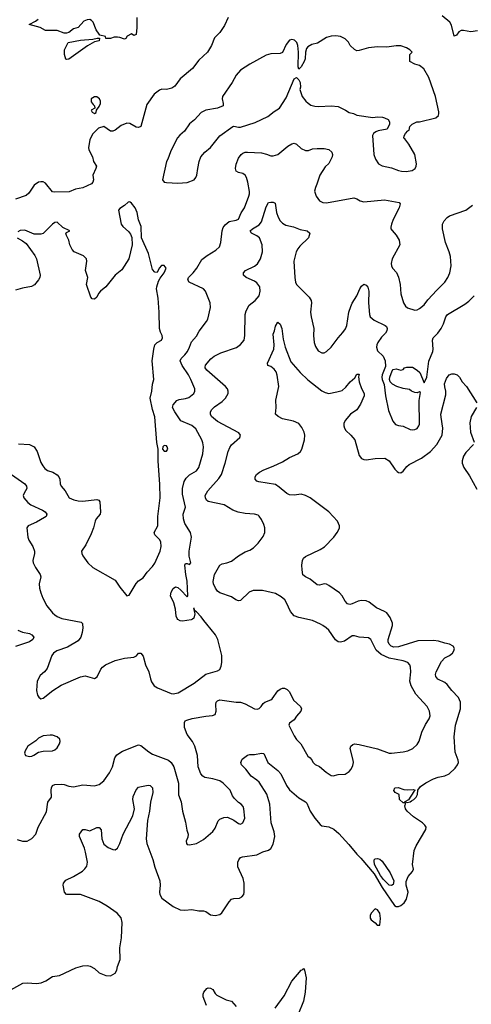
# Model space of a CAD drawing. Header units: inches. Extents: x 1954678 to 2060271, y 904822 to 1016299.
# Tile 84 of 256: x 2004247 to 2008137, y 936724 to 945211. Entities that reach past the tile are written whole.
import ezdxf

# ---------------------------------------------------------------- set-up
doc = ezdxf.new("R2010")
doc.units = ezdxf.units.IN
doc.header["$MEASUREMENT"] = 0
doc.layers.add('C0903', color=7, linetype='Continuous')
doc.layers.add('C0904', color=7, linetype='Continuous')

msp = doc.modelspace()

# ---------------------------------------------------------------- linework, layer by layer
at = {"layer": 'C0903', "color": 5}
for points, elevation in [([(2004170, 936848.9), (2004273.7, 936906.3), (2004310, 936908.9), (2004390, 936904.4), (2004430.8, 936909.2), (2004471.9, 936928.1), (2004530, 936963.1), (2004590, 936971.5), (2004730, 937039.6), (2004790, 937057.3), (2004830, 937058.3), (2004853.4, 937053.4), (2004890, 937032.4), (2004930, 936996.4), (2004990, 936974), (2005029, 936971), (2005070, 936994), (2005082, 937018), (2005089.2, 937050), (2005111.8, 937110), (2005107.8, 937210), (2005122.8, 937297.2), (2005128.2, 937430), (2005121.3, 937470), (2005087.6, 937510), (2004999.6, 937570), (2004929.9, 937609.9), (2004770, 937670.7), (2004649.2, 937670), (2004631.3, 937691.3), (2004621.3, 937750), (2004624.7, 937770), (2004645.3, 937794.7), (2004710, 937826.7), (2004786.7, 937873.3), (2004808.2, 937891.8), (2004823.5, 937916.5), (2004829.8, 937950), (2004814.7, 938034.7), (2004804.5, 938070), (2004762.6, 938170), (2004763, 938190), (2004790, 938230.5), (2004810, 938230.4), (2004850, 938219.3), (2004910, 938247.7), (2004930, 938247.3), (2004948.3, 938228.3), (2004954, 938150), (2004970, 938106), (2005010, 938075.5), (2005050, 938058.8), (2005070, 938056), (2005090, 938071), (2005110, 938111), (2005139.1, 938190), (2005222.4, 938350), (2005234.9, 938410), (2005221.1, 938490), (2005223.2, 938516.8), (2005250, 938573), (2005270, 938594.9), (2005280.4, 938599.6), (2005352.8, 938612.8), (2005371.3, 938610), (2005390.5, 938590), (2005392.6, 938550), (2005373.8, 938466.2), (2005365.7, 938390), (2005347.9, 938310), (2005334.8, 938150), (2005341, 938110), (2005393.2, 937973.2), (2005410, 937907.7), (2005453.4, 937790), (2005455.8, 937750), (2005450.2, 937690), (2005454.4, 937670), (2005470, 937640.3), (2005568.9, 937568.9), (2005630, 937538.4), (2005670, 937535.7), (2005730, 937541.1), (2005790, 937530.3), (2005830, 937530.4), (2005850, 937523.8), (2005890, 937496.4), (2005930, 937490.3), (2005970, 937498.7), (2005986.9, 937513.1), (2006050, 937608.2), (2006070, 937630.5), (2006090, 937637.1), (2006140.1, 937639.9), (2006161.2, 937650), (2006177, 937670), (2006180.7, 937690), (2006180.9, 937770), (2006171.6, 937810), (2006126.2, 937910), (2006125.3, 937950), (2006134.8, 937970), (2006150, 937988.8), (2006164.8, 937995.2), (2006288.5, 938011.5), (2006342.2, 938037.8), (2006390, 938054.4), (2006410, 938066.9), (2006430, 938104), (2006445.1, 938170), (2006439.3, 938210), (2006414.2, 938290), (2006401.9, 938450), (2006374.6, 938534.6), (2006310, 938638.2), (2006290, 938656.8), (2006239.1, 938690), (2006193.7, 938750), (2006156.4, 938790), (2006152.4, 938810), (2006163.5, 938836.5), (2006210, 938872.4), (2006230, 938878.7), (2006270, 938878.9), (2006330, 938890.3), (2006350, 938884.9), (2006384.2, 938810), (2006470, 938739.6), (2006496.5, 938710), (2006545.8, 938610), (2006570, 938572.4), (2006650, 938503.1), (2006708.2, 938470), (2006719.1, 938459.1), (2006747.7, 938390), (2006790, 938328.2), (2006835.1, 938275.1), (2006850, 938262), (2006910, 938252.9), (2006953.5, 938233.5), (2006997, 938197), (2007083.2, 938103.2), (2007150, 938018.8), (2007184.4, 937984.4), (2007298.8, 937850), (2007370, 937731.3), (2007476.4, 937576.4), (2007490, 937567.3), (2007510, 937567.3), (2007530, 937575.5), (2007559.5, 937600.5), (2007578.3, 937630), (2007591.8, 937691.8), (2007575.3, 937750), (2007576.4, 937783.6), (2007593.2, 937826.8), (2007629.2, 937870), (2007638, 937890), (2007629.6, 937930), (2007643.6, 938050), (2007661, 938090), (2007745.1, 938230), (2007747.3, 938250), (2007736.9, 938270), (2007715.1, 938290), (2007639.5, 938339.5), (2007584.2, 938390), (2007569.7, 938410.3), (2007564.2, 938435.8), (2007569.2, 938449.2), (2007566, 938454), (2007570, 938454), (2007574.6, 938465.4), (2007583.5, 938463.5), (2007611.5, 938470), (2007620.3, 938479.7), (2007641.6, 938490), (2007661.3, 938510), (2007673.6, 938533.6), (2007675.3, 938570), (2007698, 938602), (2007745.3, 938634.7), (2007810, 938667), (2007850, 938681.3), (2007910, 938694.4), (2007945.2, 938710), (2007998.9, 938761.1), (2008019, 938790), (2008025.2, 938810), (2008022.7, 938830), (2007997.4, 938897.4), (2007988.7, 939030), (2008001.4, 939130), (2008044.1, 939270), (2008044.5, 939330), (2008026, 939370), (2007968.3, 939430), (2007930, 939480.5), (2007910, 939498), (2007847.3, 939527.3), (2007831.5, 939550), (2007828.6, 939568.6), (2007833.3, 939590), (2007881.3, 939678.7), (2007910, 939710.3), (2007949.7, 939730.3), (2007974.5, 939750), (2007987, 939770), (2007991.8, 939790), (2007982, 939810), (2007950, 939829.6), (2007910, 939836), (2007853.6, 939853.6), (2007810, 939858.9), (2007676.4, 939856.4), (2007510, 939806.6), (2007470, 939804.2), (2007447.6, 939810), (2007430, 939827.6), (2007420.4, 939850), (2007422, 939870), (2007456.9, 939990), (2007456.9, 940000)], 620), ([(2004224.7, 938144.7), (2004270, 938130.5), (2004310, 938130.5), (2004350, 938153.4), (2004384.5, 938190), (2004406.6, 938250), (2004477.4, 938382.6), (2004490, 938466.8), (2004519.6, 938510), (2004518, 938570), (2004520.5, 938590), (2004530, 938610.4), (2004550, 938619.3), (2004610, 938623), (2004630, 938620.5), (2004670, 938603.8), (2004710, 938598.4), (2004790, 938615.3), (2004890, 938608.4), (2004930, 938619.3), (2004970, 938650.5), (2005021.6, 938718.4), (2005046, 938770), (2005067.4, 938850), (2005084.1, 938875.9), (2005132.3, 938907.7), (2005270, 938962.3), (2005290, 938956.5), (2005360, 938900), (2005390, 938881.5), (2005529, 938829), (2005550.5, 938810), (2005574.9, 938770), (2005613.8, 938630), (2005615.6, 938530), (2005636.4, 938470), (2005650.4, 938390), (2005675.1, 938295.1), (2005685.1, 938225.1), (2005696.4, 938190), (2005694.4, 938165.6), (2005682, 938130), (2005682.8, 938110), (2005690, 938101), (2005710, 938098.8), (2005770, 938110.5), (2005830, 938145.5), (2005910, 938212.7), (2005930, 938242), (2005955.4, 938304.6), (2005970, 938319.1), (2006005.4, 938334.6), (2006036.7, 938336.7), (2006090, 938310.8), (2006130, 938282), (2006150, 938276.3), (2006170, 938288), (2006185.1, 938330), (2006178.7, 938410), (2006171.8, 938430), (2006153.2, 938450), (2006130, 938462.7), (2006097.3, 938497.3), (2006080.9, 938520.9), (2006060.9, 938570), (2006000.7, 938630), (2005970, 938649.7), (2005910, 938667.3), (2005840.8, 938680.8), (2005823.5, 938690), (2005806.2, 938710), (2005784, 938770), (2005778.7, 938870), (2005756.2, 938950), (2005734.2, 938990), (2005689, 939049), (2005666.9, 939110), (2005666.2, 939153.8), (2005673.4, 939166.6), (2005685.4, 939174.6), (2005732, 939188), (2005850, 939207.7), (2005907.6, 939212.4), (2005930, 939222.8), (2005938.4, 939250), (2005935.6, 939310), (2005939.5, 939330), (2005950, 939340.5), (2005970, 939348.5), (2006110, 939328.9), (2006150, 939328.5), (2006190, 939313.4), (2006270, 939270.4), (2006291.6, 939268.4), (2006310, 939274.8), (2006327.5, 939292.5), (2006342.5, 939317.5), (2006358, 939330), (2006410.7, 939349.3), (2006422.4, 939357.6), (2006470, 939425.5), (2006490, 939441.6), (2006510, 939448.4), (2006528.3, 939448.3), (2006550, 939439.3), (2006570, 939417.3), (2006604.9, 939344.9), (2006664.9, 939290), (2006673, 939270), (2006668.2, 939250), (2006630, 939207), (2006610, 939177), (2006570, 939149), (2006566.4, 939130), (2006610, 939039.3), (2006630, 939008.2), (2006668, 938970), (2006730, 938862.8), (2006748.2, 938848.2), (2006765.5, 938825.5), (2006770.6, 938810.6), (2006792.4, 938792.4), (2006830, 938773.7), (2006886, 938726), (2006930, 938697.6), (2006946.3, 938693.7), (2006990, 938704.4), (2007051.2, 938708.8), (2007085.2, 938730), (2007102.7, 938750), (2007117.2, 938782.8), (2007121.6, 938810), (2007120.5, 938830), (2007094.7, 938930), (2007098.4, 938950), (2007115.1, 938964.9), (2007130, 938968.4), (2007170, 938963.8), (2007330, 938927), (2007430, 938890.5), (2007450, 938888.2), (2007550, 938900.3), (2007590, 938910.4), (2007632.7, 938930), (2007670, 938963.8), (2007687.2, 938992.8), (2007711.3, 939070), (2007743.6, 939136.4), (2007774.1, 939185.9), (2007781.6, 939210), (2007780.5, 939230), (2007776.9, 939250), (2007756.3, 939290), (2007658, 939398), (2007617.6, 939470), (2007607.4, 939510), (2007615.4, 939590), (2007614.3, 939630), (2007607.8, 939650), (2007589.8, 939669.8), (2007550, 939683.8), (2007430, 939707.9), (2007359.3, 939739.3), (2007316.5, 939776.5), (2007270, 939867.6), (2007250, 939882.4), (2007170, 939889.6), (2007130, 939900.9), (2007110, 939900.9), (2007045.7, 939854.3), (2007010, 939846.6), (2006989.4, 939850), (2006967, 939867), (2006910, 939948.2), (2006887.8, 939970), (2006857.6, 939990), (2006837.6, 940000)], 640), ([(2004787.9, 940000), (2004790.4, 939970.4), (2004785.3, 939930), (2004773.7, 939890), (2004750, 939858.4), (2004658.6, 939801.4), (2004565.5, 939770), (2004537.6, 939750), (2004522.6, 939730), (2004482, 939618), (2004460.7, 939590), (2004421.5, 939558.5), (2004396.4, 939510), (2004390.5, 939430), (2004400.5, 939390), (2004410.5, 939370.5), (2004430, 939358.8), (2004450, 939364), (2004530.9, 939429.1), (2004604.8, 939475.2), (2004770, 939548.5), (2004810, 939554.9), (2004890, 939534), (2004912.8, 939547.2), (2004946.5, 939613.5), (2004959.6, 939630), (2004987, 939650), (2005070, 939688.9), (2005150, 939708.5), (2005230, 939718), (2005251.5, 939728.5), (2005270, 939750.7), (2005290, 939750.7), (2005310, 939726), (2005330.4, 939650), (2005360.3, 939590), (2005372, 939530), (2005383.1, 939503.1), (2005404.9, 939470), (2005432.6, 939452.6), (2005550, 939404.2), (2005570, 939400.3), (2005611.1, 939408.9), (2005748.1, 939491.9), (2005848.7, 939571.3), (2005950, 939599.5), (2005969.7, 939610.3), (2005981.3, 939638.7), (2005987.6, 939670), (2005987, 939730), (2005952.3, 939870), (2005932.3, 939910), (2005857.7, 940000)], 660), ([(2004230, 939949.1), (2004270, 939932.2), (2004330, 939919.7), (2004350.4, 939910), (2004368.5, 939890), (2004360.3, 939870), (2004330, 939847.6), (2004210, 939807.6)], 640), ([(2006448.3, 936690), (2006523.6, 936796.4), (2006590, 936923.8), (2006670, 937018.8), (2006678.6, 937021.4), (2006690, 937034), (2006698.8, 937018.8), (2006713, 936953), (2006706.2, 936830), (2006690, 936752), (2006643.8, 936630)], 580), ([(2005854.6, 936714.6), (2005828, 936790), (2005827.6, 936812.4), (2005833.2, 936830), (2005859.3, 936860.7), (2005870, 936866.8), (2005890, 936862.8), (2005910, 936851), (2005930, 936818), (2005944, 936804), (2006023.8, 936763.8), (2006070, 936750.4), (2006110, 936704.9)], 580)]:
    msp.add_lwpolyline(points, dxfattribs=dict(at, elevation=elevation))
for points, elevation in [([(2004510, 939045.6), (2004450, 939038), (2004410, 939018), (2004384.7, 938995.3), (2004316.4, 938950), (2004292.7, 938910), (2004287.3, 938890), (2004298, 938870), (2004330, 938859.1), (2004350, 938862), (2004369.5, 938870.5), (2004410, 938899.1), (2004450, 938906), (2004530, 938908.4), (2004550, 938918), (2004570, 938934.8), (2004589.4, 938970), (2004596, 938990), (2004593.2, 939010), (2004569, 939030), (2004530, 939043.6)], 660), ([(2007590, 938572.4), (2007637.3, 938577.3), (2007654, 938570), (2007640.7, 938559.3), (2007594.4, 938485.6), (2007564.7, 938470), (2007558.8, 938461.2), (2007550, 938461.2), (2007519.5, 938490), (2007514, 938534), (2007482, 938550), (2007470, 938568), (2007478, 938590), (2007507.3, 938592.7), (2007555.8, 938575.8)], 620), ([(2007450, 937748), (2007430, 937752.7), (2007420.5, 937760.5), (2007380.4, 937800.4), (2007355.1, 937835.1), (2007303.6, 937930), (2007299.1, 937960.9), (2007300.7, 937970), (2007310, 937979.3), (2007330, 937982.3), (2007350, 937976.5), (2007370, 937959.5), (2007438.3, 937858.3), (2007468.2, 937790), (2007462.8, 937757.2)], 620), ([(2007310, 937546), (2007274, 937510), (2007266, 937490), (2007266, 937466), (2007273.7, 937453.7), (2007307.5, 937427.5), (2007325.5, 937405.5), (2007350, 937406.8), (2007355.1, 937464.9), (2007350, 937509), (2007330, 937539.5)], 620)]:
    msp.add_lwpolyline(points, close=True, dxfattribs=dict(at, elevation=elevation))
at = {"layer": 'C0904', "color": 5}
for points, elevation in [([(2006042.8, 945230), (2006010, 945161.2), (2005970, 945101.2), (2005925.3, 945054.7), (2005899.3, 944990), (2005863.8, 944930), (2005790, 944862), (2005736.3, 944790), (2005630, 944702), (2005581.8, 944638.2), (2005558, 944622), (2005534, 944614), (2005510, 944609.6), (2005470, 944611.6), (2005450, 944604.7), (2005405.4, 944570), (2005341.1, 944478.9), (2005290, 944289.2), (2005270, 944281.2), (2005250, 944285.2), (2005195.9, 944315.9), (2005170, 944318), (2005120.7, 944299.3), (2005070, 944259.3), (2005050, 944249.3), (2005030, 944249), (2004970, 944289.2), (2004924.5, 944275.5), (2004874.4, 944225.6), (2004850, 944175.3), (2004839.5, 944110), (2004842.4, 944090), (2004874.4, 944030), (2004883, 943990), (2004907.3, 943950), (2004903.8, 943930), (2004875.8, 943870), (2004881.7, 943830), (2004878, 943810), (2004864.9, 943795.1), (2004790, 943762), (2004728.7, 943751.3), (2004672.2, 943727.8), (2004544.9, 943724.9), (2004528.4, 943728.4), (2004470, 943802.9), (2004450, 943813.6), (2004430, 943814), (2004410, 943809.5), (2004370, 943783.7), (2004323.9, 943716.1), (2004303.1, 943696.9), (2004210, 943665.4)], 660), ([(2005254.4, 945230), (2005255.9, 945144.1), (2005250, 945084), (2005230, 945075.3), (2005210, 945088), (2005171.6, 945068.4), (2005162, 945050), (2005150, 945042), (2005110, 945059), (2005090, 945062), (2005059.6, 945060.4), (2005030, 945049), (2004989.2, 945049.2), (2004986, 945066), (2004938, 945078), (2004930, 945086), (2004904.8, 945124.8), (2004878.4, 945190), (2004865.1, 945205.1), (2004850, 945212.4), (2004829.1, 945210.9), (2004800.5, 945199.5), (2004750, 945145.2), (2004710, 945133.2), (2004670, 945102), (2004650, 945095.3), (2004630, 945095.3), (2004570, 945117.2), (2004470, 945119), (2004423.7, 945143.7), (2004329.5, 945169.5), (2004382.5, 945197.5), (2004405.3, 945214.7)], 640), ([(2008190, 945116.2), (2008132.5, 945107.5), (2008070, 945119.2), (2008050, 945117.7), (2008030, 945107.6), (2008010, 945078.9), (2007990, 945069.7), (2007965, 945165), (2007952.7, 945190), (2007885.1, 945245.1)], 660), ([(2005857.7, 940000), (2005831.5, 940031.5), (2005810, 940065.2), (2005770, 940108.7), (2005756.4, 940116.4), (2005750, 940138), (2005743.6, 940136.4), (2005756, 940090), (2005746.2, 940053.8), (2005736.5, 940043.5), (2005722.8, 940037.2), (2005650, 940026.9), (2005629.7, 940029.7), (2005610, 940040.9), (2005602, 940050), (2005595.6, 940070), (2005589.6, 940130.4), (2005575.1, 940184.9), (2005546.2, 940246.2), (2005550, 940278), (2005570, 940308.2), (2005590, 940323.8), (2005610, 940316.4), (2005635.4, 940295.4), (2005690, 940238), (2005695.5, 940244.5), (2005689.5, 940370.5), (2005676.8, 940430), (2005668.1, 940510), (2005675.1, 940524.9), (2005690, 940525.3), (2005710, 940514), (2005720.4, 940530), (2005707.1, 940587.1), (2005705.2, 940630), (2005726, 940750), (2005716.9, 940790), (2005670, 940869.6), (2005657.4, 940910), (2005656.1, 940950), (2005674.2, 941010), (2005650, 941121.2), (2005649.2, 941170.8), (2005662.6, 941230), (2005680, 941260), (2005710.5, 941289.5), (2005770, 941321.5), (2005790.8, 941350), (2005824.5, 941470), (2005830.8, 941530), (2005825.4, 941565.4), (2005816, 941590), (2005763.4, 941683.4), (2005730, 941714.5), (2005633.6, 941753.6), (2005582.6, 941830), (2005564.2, 941870), (2005568.5, 941891.5), (2005600.9, 941930), (2005621.6, 941938.4), (2005674.9, 941945.1), (2005705, 941955), (2005745.6, 941990), (2005755.1, 942010), (2005754.7, 942030), (2005722, 942110), (2005700.3, 942150), (2005645.3, 942230), (2005629.7, 942270), (2005636.4, 942290), (2005670, 942322), (2005690.7, 942350), (2005710, 942388.4), (2005725.8, 942434.2), (2005770, 942484.4), (2005793.6, 942526.4), (2005856.9, 942610), (2005867.6, 942630), (2005889.7, 942730), (2005886.6, 942770), (2005848, 942870), (2005830, 942890.8), (2005707.1, 942950), (2005695.4, 942970), (2005702, 942990), (2005741.6, 943030), (2005771.8, 943070), (2005815.1, 943144.9), (2005861, 943179), (2005935.8, 943224.2), (2005966.4, 943253.6), (2005979.9, 943290), (2005989.9, 943390), (2006000.3, 943419.7), (2006016.1, 943443.9), (2006050, 943472.6), (2006110, 943483.2), (2006130, 943493), (2006153.5, 943546.5), (2006183, 943590), (2006221.8, 943690), (2006225.3, 943710), (2006226.8, 943730), (2006211.1, 943811.1), (2006200.5, 943850), (2006189.8, 943869.8), (2006170, 943884.7), (2006130, 943895.1), (2006110, 943906.6), (2006106.9, 943930), (2006110, 943964.7), (2006130, 944018.8), (2006154, 944050), (2006170, 944060.3), (2006190, 944068.9), (2006210, 944070.2), (2006330, 944062.4), (2006373.1, 944053.1), (2006410, 944038.4), (2006430, 944036.4), (2006470, 944050.4), (2006557.7, 944122.3), (2006590, 944142), (2006610, 944147.3), (2006630, 944138.8), (2006670, 944101.6), (2006710, 944084.9), (2006734.9, 944085.1), (2006770, 944097), (2006810, 944102.3), (2006870, 944101.5), (2006910, 944093.1), (2006936.4, 944070), (2006941.3, 944050), (2006938.7, 944030), (2006910, 943971.8), (2006878, 943942), (2006830.8, 943870), (2006807.1, 943792.9), (2006794.4, 943765.6), (2006787.5, 943732.5), (2006799.1, 943690), (2006830.4, 943650.4), (2006856.7, 943636.7), (2006890, 943633), (2007125.4, 943674.6), (2007150, 943666.7), (2007178.8, 943650), (2007210, 943641.7), (2007390, 943657.1), (2007516.7, 943636.7), (2007522.8, 943622.8), (2007516.4, 943590), (2007464.4, 943490), (2007448.4, 943450), (2007443.8, 943423.8), (2007444.9, 943410), (2007453.8, 943393.8), (2007490, 943353.4), (2007514, 943310), (2007520.3, 943270), (2007454.9, 943150), (2007446.5, 943110), (2007448.9, 943090), (2007457.6, 943070), (2007492.1, 943032.1), (2007511.1, 942991.1), (2007523.2, 942930), (2007529, 942849), (2007553, 942770), (2007570, 942742.8), (2007588.3, 942728.3), (2007650, 942708.2), (2007670, 942710.6), (2007690, 942720.5), (2007730, 942753), (2007763.1, 942796.9), (2007838.9, 942881.1), (2007909.8, 942950.2), (2007935.8, 942990), (2007950.8, 943029.2), (2007963.5, 943090), (2007956.8, 943170), (2007947.1, 943210), (2007915.1, 943290), (2007887.3, 943410), (2007889, 943450), (2007903.2, 943476.8), (2007930, 943507.4), (2007950, 943520.8), (2008090, 943570.4), (2008147.4, 943612.6)], 660), ([(2004236.8, 941556.8), (2004330, 941549), (2004370, 941528.7), (2004398.5, 941490), (2004430, 941393.4), (2004444.9, 941364.9), (2004462.4, 941342.4), (2004484.8, 941324.8), (2004533.4, 941310), (2004569.1, 941289.1), (2004584.4, 941270), (2004592.2, 941250), (2004596.4, 941210), (2004603.8, 941190), (2004639.1, 941150), (2004674, 941090), (2004712.7, 941072.7), (2004750, 941064.4), (2004790, 941061.5), (2004910, 941076), (2004928.9, 941068.9), (2004936.9, 941056.9), (2004942.7, 940970), (2004939.5, 940950), (2004906.7, 940910), (2004896.4, 940890), (2004881.3, 940830), (2004861.4, 940778.6), (2004814.9, 940685.1), (2004778, 940630), (2004781, 940610), (2004790.7, 940590), (2004833.4, 940530), (2004877.3, 940490), (2005070, 940379.1), (2005110, 940319.1), (2005170, 940246), (2005190, 940251.3), (2005250, 940350.8), (2005270, 940374), (2005310, 940400.7), (2005343.6, 940450), (2005390, 940498.4), (2005410, 940526), (2005458, 940630), (2005466.2, 940670), (2005461.4, 940710), (2005449.7, 940730), (2005409.8, 940770), (2005405.7, 940790), (2005436.8, 940850), (2005437.4, 940930), (2005457.3, 941090), (2005455.2, 941204.8), (2005438.8, 941410), (2005439.7, 941510), (2005428, 941568), (2005411.2, 941788.8), (2005390.6, 941850), (2005370.9, 941950), (2005385.7, 942010), (2005390.9, 942069.1), (2005401, 942110), (2005387.1, 942270), (2005402, 942370), (2005412.1, 942410), (2005430, 942429), (2005467.3, 942450), (2005476.9, 942470), (2005473.7, 942490), (2005459, 942519), (2005451.2, 942550), (2005449.4, 942689.4), (2005439.6, 942810), (2005425.1, 942890), (2005426.6, 942910), (2005442.6, 942957.4), (2005456.3, 942983.7), (2005490, 943028.5), (2005507.4, 943070), (2005492.3, 943092.3), (2005468.3, 943091.7), (2005447.7, 943070), (2005430, 943032.3), (2005410, 943034), (2005390, 943059.3), (2005356.8, 943196.8), (2005297.2, 943330), (2005294, 943430), (2005270, 943486), (2005259.3, 943550), (2005240.9, 943590), (2005210, 943629.3), (2005198, 943638), (2005190, 943642.7), (2005182.4, 943637.6), (2005150.3, 943609.7), (2005110, 943585.1), (2005096.4, 943570), (2005120.5, 943450), (2005134, 943430), (2005184.4, 943384.4), (2005201.6, 943361.6), (2005214, 943334), (2005216.3, 943270), (2005186, 943150), (2005126.2, 943053.8), (2005070, 943009), (2004987.7, 942910), (2004942, 942870), (2004924.9, 942850), (2004910, 942819), (2004890, 942802.7), (2004870, 942805.2), (2004859.5, 942819.5), (2004821.6, 942930), (2004833.6, 942990), (2004814.7, 943050), (2004825.4, 943130), (2004822.4, 943150), (2004796.8, 943176.8), (2004715.3, 943210), (2004699, 943230), (2004679, 943270), (2004669, 943310), (2004649, 943350), (2004644, 943370), (2004650, 943378), (2004678, 943390), (2004619.6, 943419.6), (2004570, 943466.3), (2004550, 943464.2), (2004530, 943449.6), (2004450, 943369.6), (2004430, 943362), (2004370, 943362.7), (2004290, 943397), (2004250, 943395.1), (2004230, 943384)], 680), ([(2006837.6, 940000), (2006770, 940033.7), (2006650, 940058.5), (2006610, 940074), (2006578.7, 940110), (2006545.7, 940185.7), (2006530, 940209.4), (2006498, 940238), (2006450, 940265.1), (2006338, 940290), (2006258, 940290), (2006223.8, 940276.2), (2006150, 940206), (2006130, 940202.4), (2006109.3, 940210), (2006070, 940235.6), (2005969.6, 940270), (2005950, 940286.3), (2005932.8, 940310), (2005915.1, 940350), (2005913.3, 940370), (2005925.6, 940430), (2005971.5, 940508.5), (2005990, 940522), (2006030.4, 940530.4), (2006070, 940545.5), (2006130, 940590.4), (2006190, 940625.5), (2006230, 940639.3), (2006260.1, 940659.9), (2006301.7, 940698.3), (2006342.7, 940757.3), (2006358.4, 940790), (2006357.6, 940830), (2006350, 940859), (2006330, 940902.7), (2006310, 940932.7), (2006299.7, 940939.7), (2006269.6, 940949.6), (2006190, 940955.1), (2006127.2, 940967.2), (2006083.7, 940983.7), (2006009.3, 941030), (2005870, 941058), (2005856.9, 941070), (2005846.2, 941090), (2005845.7, 941110), (2005867.3, 941150), (2005962.4, 941257.6), (2005984.1, 941290), (2006016.4, 941390), (2006041.7, 941490), (2006055.9, 941524.1), (2006072.1, 941547.9), (2006142, 941610), (2006148.7, 941630), (2006134, 941650), (2005950, 941746.8), (2005899.7, 941790), (2005889.7, 941810), (2005891.5, 941830), (2005902.4, 941850), (2005925.7, 941874.3), (2005990, 941921.6), (2006018, 941950), (2006042.7, 941990), (2006042.7, 942010), (2006036, 942030), (2006019.3, 942050), (2005859.7, 942190), (2005843, 942210), (2005843, 942217), (2005846.4, 942233.6), (2005892.9, 942287.1), (2005922.9, 942310), (2005979.5, 942340.5), (2006112.9, 942387.1), (2006148.6, 942411.4), (2006179.7, 942450), (2006187.1, 942490), (2006189.8, 942670), (2006197, 942703), (2006224.5, 942750), (2006275.1, 942790), (2006309.6, 942830), (2006319.3, 942870), (2006314.4, 942910), (2006290, 942942.7), (2006270, 942958.8), (2006198.7, 942990), (2006174.7, 943010), (2006175.4, 943030), (2006191.5, 943050), (2006270, 943086.9), (2006294.4, 943105.6), (2006321.4, 943150), (2006336.8, 943210), (2006335.1, 943270), (2006312, 943330), (2006290, 943348.4), (2006243.7, 943370), (2006232.3, 943390), (2006252.7, 943410), (2006310, 943443.8), (2006330, 943468), (2006370, 943599.1), (2006390, 943634.2), (2006410, 943639.7), (2006430, 943638.5), (2006446, 943630), (2006459.3, 943550), (2006472, 943510), (2006490, 943476.5), (2006510, 943456), (2006538.9, 943438.9), (2006606.6, 943426.6), (2006661.4, 943401.4), (2006722, 943390), (2006744.7, 943370), (2006734.8, 943330), (2006661.1, 943258.9), (2006642.7, 943237.3), (2006629.2, 943210.8), (2006608.9, 943130), (2006616.5, 942990), (2006623.1, 942950), (2006632.4, 942930), (2006738.9, 942818.9), (2006758.7, 942790), (2006760.3, 942770), (2006751.6, 942690), (2006756.5, 942650), (2006780.3, 942550), (2006777.4, 942490), (2006782.6, 942430), (2006793.7, 942393.7), (2006816.3, 942356.3), (2006850, 942338.8), (2006870, 942340.7), (2006890, 942350.6), (2006930, 942388), (2006989.7, 942470), (2007030, 942513.7), (2007052, 942548), (2007063.4, 942576.6), (2007082.4, 942690), (2007099.7, 942740.3), (2007111.5, 942768.5), (2007149.7, 942830), (2007175.6, 942890), (2007190, 942914), (2007210, 942930.7), (2007230, 942923), (2007244.4, 942904.4), (2007254.4, 942870), (2007251.3, 942770), (2007261.1, 942670), (2007267, 942650), (2007300.2, 942620.2), (2007394.9, 942574.9), (2007405.5, 942565.5), (2007412.2, 942550), (2007408.5, 942530), (2007397.6, 942510), (2007364.1, 942475.9), (2007332.7, 942430), (2007323.8, 942410), (2007321.6, 942390), (2007330, 942358), (2007377.1, 942310), (2007394.9, 942270), (2007396.7, 942223.3), (2007368.4, 942150), (2007366, 942130), (2007368.7, 942110), (2007385.5, 942065.5), (2007396.3, 941970), (2007422.3, 941842.3), (2007461.3, 941750), (2007483.2, 941723.2), (2007510, 941712.2), (2007550, 941707.2), (2007610, 941680.3), (2007630, 941675.8), (2007650, 941678.4), (2007670, 941688.2), (2007685.6, 941710), (2007690, 941724.7), (2007688.6, 941930), (2007698, 941998), (2007690, 942002.7), (2007670, 941995.6), (2007650, 941998), (2007620.9, 942010), (2007603.9, 942023.9), (2007550, 942032.3), (2007494, 942050), (2007457, 942070), (2007437, 942090), (2007432, 942110), (2007435.1, 942130), (2007455.5, 942184.5), (2007465.1, 942194.9), (2007490, 942202), (2007530, 942190.8), (2007550, 942196), (2007561.2, 942210), (2007582.8, 942217.2), (2007630, 942214.9), (2007671.3, 942191.3), (2007693, 942170), (2007730, 942082), (2007753, 942130), (2007770.8, 942269.2), (2007804.4, 942350), (2007808.3, 942370), (2007802.3, 942450), (2007809.7, 942470), (2007848.2, 942510), (2007877.7, 942550), (2007898.5, 942590), (2007918.3, 942650), (2007932.8, 942670), (2008080.6, 942759.4), (2008114.7, 942785.3), (2008160.3, 942830)], 640), ([(2004226, 943330), (2004270, 943306), (2004301.1, 943281.1), (2004377.5, 943177.5), (2004390.3, 943150), (2004422, 943010), (2004419.5, 942990), (2004408.9, 942970), (2004375.4, 942924.6), (2004347.9, 942912.1), (2004270, 942897.7), (2004210, 942881.1)], 680), ([(2007456.9, 940000), (2007456.9, 940010), (2007438.9, 940058.9), (2007410, 940097.6), (2007390, 940111.5), (2007321.1, 940141.1), (2007256.2, 940190), (2007230, 940202.3), (2007190, 940206.2), (2007160.9, 940199.1), (2007110, 940176.3), (2007090, 940171.5), (2007070, 940176.2), (2007050, 940198), (2007024, 940244), (2007002.4, 940270), (2006910, 940334), (2006890, 940345.1), (2006870, 940347.3), (2006830, 940337.6), (2006810, 940340.5), (2006749.3, 940389.3), (2006708.5, 940408.5), (2006686.9, 940426.9), (2006678.6, 940470), (2006678.3, 940510), (2006683, 940550), (2006690, 940569.1), (2006710, 940584.6), (2006835.8, 940644.2), (2006872.3, 940667.7), (2006951.2, 940750), (2006980.5, 940790), (2006994, 940810), (2007000.7, 940830), (2007000.7, 940850), (2006984.2, 940890), (2006909.8, 940969.8), (2006750, 941089.6), (2006710, 941109.6), (2006670, 941120.5), (2006610, 941112), (2006570, 941116.8), (2006547.5, 941127.5), (2006483, 941183), (2006450, 941203.5), (2006306.9, 941226.9), (2006290, 941233.2), (2006276, 941250), (2006276, 941270), (2006286.6, 941290), (2006312.3, 941310), (2006349.3, 941330), (2006430, 941361.5), (2006510, 941401.4), (2006570, 941437.4), (2006642.3, 941470), (2006664.4, 941490), (2006677.7, 941510), (2006700.4, 941590), (2006702, 941630), (2006696.2, 941656.2), (2006676.4, 941696.4), (2006652, 941730), (2006606, 941750), (2006511.6, 941771.6), (2006472.3, 941790), (2006449.3, 941810), (2006455.1, 941870), (2006453.1, 941933.1), (2006477.7, 942050), (2006465.9, 942145.9), (2006455.5, 942175.5), (2006439.8, 942199.8), (2006410, 942222.9), (2006385.2, 942230), (2006380.7, 942250), (2006434.5, 942370), (2006437.8, 942410), (2006430, 942502), (2006442.4, 942530), (2006450, 942571), (2006470, 942604.7), (2006490, 942586), (2006503.8, 942550), (2006517.3, 942457.3), (2006532.7, 942390), (2006582.5, 942262.5), (2006661.8, 942170), (2006730, 942107.6), (2006850, 942011.5), (2006877.4, 941997.4), (2006910, 941990.3), (2006977.6, 942002.4), (2007023.8, 942016.2), (2007056.9, 942043.1), (2007094, 942090), (2007134.5, 942125.5), (2007150, 942154.8), (2007170, 942156), (2007166.4, 942133.6), (2007171.2, 942090), (2007191.1, 942031.1), (2007213.4, 941990), (2007213.4, 941970), (2007181.8, 941898.2), (2007151, 941849), (2007095.8, 941810), (2007050, 941756), (2007039.3, 941730), (2007039.3, 941710), (2007044.4, 941690), (2007056.3, 941670), (2007100.4, 941630), (2007132.2, 941590), (2007170, 941456), (2007190.3, 941430.3), (2007210, 941419.5), (2007230, 941417.4), (2007310, 941429.2), (2007392.4, 941432.4), (2007430.4, 941410), (2007478.3, 941338.3), (2007497.3, 941317.3), (2007510, 941308.2), (2007530, 941306.7), (2007550, 941318.4), (2007580.2, 941359.8), (2007601.5, 941378.5), (2007708.8, 941431.2), (2007784.4, 941490), (2007840.8, 941550), (2007885.4, 941630), (2007892.7, 941690), (2007875.8, 941784.2), (2007875.4, 941810), (2007916.6, 941976.6), (2007916.4, 942010), (2007907.6, 942047.6), (2007907.2, 942072.8), (2007922.7, 942117.3), (2007947.3, 942150), (2007970, 942160.2), (2007990, 942159), (2008014.7, 942150), (2008035.2, 942130), (2008057.3, 942090), (2008095.2, 942050), (2008185.7, 941910)], 620), ([(2008182.3, 941870), (2008136.5, 941790), (2008124.9, 941735.1), (2008130, 941654.8), (2008160.8, 941570)], 620), ([(2008155.2, 941550), (2008090, 941479.7), (2008070.3, 941450), (2008059, 941410), (2008058.9, 941390), (2008073.4, 941350), (2008120.9, 941280.9), (2008183.4, 941163.4)], 620), ([(2004176.3, 941290), (2004290.8, 941210), (2004304.9, 941190), (2004307.7, 941170), (2004283.8, 941130), (2004277.1, 941110), (2004282.4, 941090), (2004316.5, 941050), (2004342, 941030), (2004444.3, 940984.3), (2004466.7, 940970), (2004479.6, 940950), (2004474, 940930), (2004460.1, 940919.9), (2004390, 940880.2), (2004320.5, 940850), (2004307, 940830), (2004316.5, 940750), (2004325.6, 940725.6), (2004359, 940670), (2004373.8, 940630), (2004374.9, 940610), (2004360.2, 940550), (2004362.3, 940530), (2004381.5, 940490), (2004422.6, 940430), (2004428.7, 940410), (2004415.3, 940350), (2004417.6, 940310), (2004428.5, 940270), (2004445.8, 940225.8), (2004479.9, 940159.9), (2004530, 940098), (2004550, 940080.5), (2004570, 940066.4), (2004610, 940050.4), (2004777.5, 940017.5), (2004787.3, 940007.3), (2004787.9, 940000)], 660)]:
    msp.add_lwpolyline(points, dxfattribs=dict(at, elevation=elevation))
for points, elevation in [([(2004650, 944867.3), (2004644, 944870), (2004631.8, 944910), (2004631.6, 944950), (2004665.4, 945014.6), (2004770, 945035.5), (2004877.2, 945042.8), (2004912.7, 945052.7), (2004932.7, 945052.7), (2004932, 945030), (2004890, 945019), (2004830, 944986.6), (2004670, 944872)], 640), ([(2006970, 945071.6), (2006930.4, 945069.6), (2006890, 945057), (2006811.3, 945010), (2006763.7, 944996.3), (2006730, 944977), (2006718.5, 944961.5), (2006707.7, 944930), (2006705.4, 944874.6), (2006698, 944850), (2006670, 944806), (2006650, 944786), (2006645.2, 944805.2), (2006649.7, 944930), (2006642.6, 944990), (2006633.4, 945013.4), (2006614.8, 945034.8), (2006590, 945041.1), (2006570, 945034.3), (2006542.7, 944997.3), (2006510, 944929.4), (2006490, 944920.9), (2006410, 944916.2), (2006370, 944906), (2006230, 944827.6), (2006150, 944775.6), (2006110, 944732), (2006077.6, 944670), (2005994.4, 944550), (2005990.4, 944530), (2006000.5, 944490), (2005998.8, 944470), (2005950.2, 944449.8), (2005850.8, 944430), (2005808.4, 944410), (2005752.5, 944347.5), (2005710, 944313.6), (2005664.9, 944250), (2005624.7, 944215.3), (2005607.1, 944192.9), (2005582.3, 944150), (2005546.4, 944073.6), (2005523.8, 944010), (2005510, 943989), (2005475.5, 943830), (2005490.4, 943810.4), (2005510, 943806.7), (2005610, 943801), (2005690, 943807.8), (2005749.5, 943830), (2005765.1, 943850), (2005773, 943870), (2005779.7, 943930), (2005792.2, 943987.8), (2005807.6, 944030), (2005842, 944070), (2005890, 944110.5), (2005970.6, 944209.4), (2006081.2, 944290), (2006090, 944294), (2006130, 944284.2), (2006150, 944285.7), (2006275.9, 944324.1), (2006383.7, 944376.3), (2006439.3, 944420.7), (2006486, 944450), (2006541, 944539), (2006610, 944702), (2006630, 944714), (2006650, 944694), (2006662, 944670), (2006664.7, 944630), (2006661, 944610), (2006680.7, 944550), (2006710.3, 944510.3), (2006730.3, 944490.3), (2006755.3, 944475.3), (2006790, 944465.3), (2006822.9, 944462.9), (2006928.3, 944468.3), (2006990, 944462), (2007052.8, 944432.8), (2007086, 944410), (2007122.3, 944402.3), (2007152, 944388), (2007290, 944367.3), (2007330, 944373), (2007370.5, 944370.5), (2007390, 944366), (2007422, 944350), (2007431.6, 944331.6), (2007431.6, 944311.6), (2007411.1, 944268.9), (2007333.6, 944253.6), (2007314.2, 944245.8), (2007294, 944230), (2007286.6, 944213.4), (2007298, 944050), (2007310.6, 944010), (2007337.3, 943970), (2007370.4, 943950.4), (2007450, 943934.9), (2007510, 943910.3), (2007534.5, 943905.5), (2007577.1, 943902.9), (2007628.7, 943910), (2007652.3, 943930), (2007660.9, 943950), (2007663.7, 943970), (2007649.5, 944049.5), (2007599.4, 944139.4), (2007564.5, 944184.5), (2007555.3, 944190), (2007558, 944210), (2007569.1, 944230.9), (2007590, 944254), (2007602, 944258), (2007606, 944290), (2007626, 944310), (2007668.4, 944331.6), (2007690, 944332), (2007830, 944364.7), (2007853.6, 944386.4), (2007858, 944402), (2007858, 944418), (2007829.3, 944550), (2007771.9, 944711.9), (2007729.1, 944789.1), (2007690, 944815.3), (2007650, 944828), (2007606, 944850), (2007608, 944910), (2007626, 944930), (2007608, 944950), (2007578, 944970), (2007530, 944985.2), (2007490, 944985.2), (2007410, 944973.2), (2007330, 944976), (2007250, 944969.2), (2007170, 944945.2), (2007150, 944944), (2007130, 944953.2), (2007092.7, 944990), (2007078.3, 945018.3), (2007050, 945047), (2007010, 945065.1)], 680), ([(2004910, 944545.2), (2004890, 944545.2), (2004861, 944530), (2004863.5, 944503.5), (2004879.6, 944479.6), (2004892, 944470), (2004894, 944450), (2004862, 944430), (2004870, 944414), (2004890, 944402), (2004906, 944410), (2004907.3, 944432.7), (2004930, 944462), (2004942.7, 944490), (2004942.7, 944510), (2004932.7, 944530)], 660), ([(2005490, 941541.2), (2005480.7, 941530), (2005476.3, 941510), (2005490, 941490.8), (2005510, 941491), (2005522.7, 941510), (2005516, 941530), (2005510, 941539)], 680)]:
    msp.add_lwpolyline(points, close=True, dxfattribs=dict(at, elevation=elevation))

doc.saveas('drawing.dxf')
